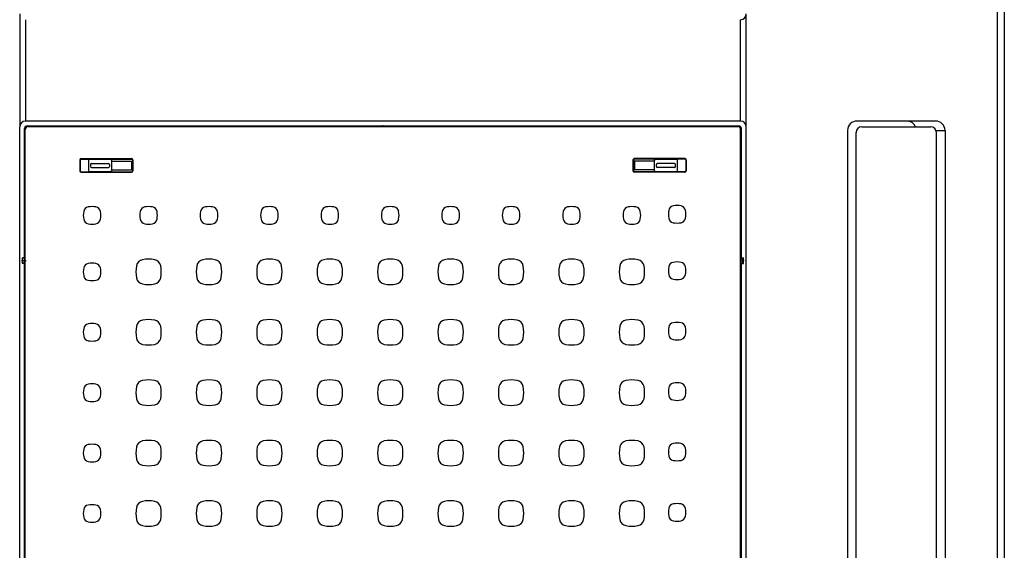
# Model space of a CAD drawing. Header units: millimetres. Extents: x -84458 to 77911, y -55868 to -29230.
# Tile 48 of 103: x 67472 to 67523, y -31044 to -31016. Entities that reach past the tile are written whole.
import ezdxf

# ---------------------------------------------------------------- set-up
doc = ezdxf.new("R2010")
doc.units = ezdxf.units.MM
doc.layers.add('obwód gniazd', color=1, linetype='Continuous', lineweight=25)

msp = doc.modelspace()

# ---------------------------------------------------------------- linework, layer by layer
at = {"layer": 'obwód gniazd'}
for p, q in [((67522.821, -31010.24), (67522.821, -31071.221)), ((67523.191, -31010.231), (67523.191, -31071.231)), ((67471.691, -31016.131), (67471.691, -31022.031)), ((67509.691, -31022.031), (67509.691, -31016.131)), ((67471.991, -31016.431), (67471.991, -31021.731)), ((67509.391, -31021.731), (67509.391, -31016.431)), ((67471.691, -31059.431), (67471.691, -31022.031)), ((67509.391, -31021.731), (67471.991, -31021.731)), ((67474.508, -31021.731), (67471.991, -31021.731)), ((67472.091, -31021.981), (67509.291, -31021.981)), ((67472.133, -31022.023), (67509.249, -31022.023)), ((67509.691, -31059.431), (67509.691, -31022.031)), ((67519.591, -31021.731), (67515.491, -31021.731)), ((67515.741, -31022.031), (67519.341, -31022.031)), ((67471.941, -31028.881), (67471.941, -31022.131)), ((67471.983, -31059.289), (67471.983, -31022.173)), ((67509.399, -31059.289), (67509.399, -31022.173)), ((67509.441, -31028.881), (67509.441, -31022.131)), ((67514.991, -31022.231), (67514.991, -31059.231)), ((67515.441, -31059.131), (67515.441, -31022.331)), ((67519.641, -31022.231), (67520.091, -31022.231)), ((67519.641, -31059.131), (67519.641, -31022.331)), ((67520.091, -31022.231), (67520.091, -31059.231)), ((67474.829, -31023.771), (67474.829, -31024.341)), ((67474.851, -31023.771), (67474.851, -31024.341)), ((67474.901, -31023.699), (67477.541, -31023.699)), ((67474.901, -31023.721), (67477.541, -31023.721)), ((67475.291, -31023.721), (67475.291, -31024.391)), ((67475.341, -31023.726), (67476.441, -31023.726)), ((67475.391, -31024.006), (67475.391, -31024.106)), ((67475.441, -31023.956), (67476.341, -31023.956)), ((67476.391, -31024.006), (67476.391, -31024.106)), ((67476.491, -31023.721), (67476.491, -31024.391)), ((67476.491, -31023.831), (67477.541, -31023.831)), ((67477.541, -31023.831), (67477.541, -31024.281)), ((67477.591, -31023.771), (67477.591, -31024.341)), ((67477.613, -31023.771), (67477.613, -31024.341)), ((67503.769, -31023.771), (67503.769, -31024.341)), ((67503.791, -31023.771), (67503.791, -31024.341)), ((67506.481, -31023.699), (67503.841, -31023.699)), ((67506.481, -31023.721), (67503.841, -31023.721)), ((67503.841, -31023.831), (67503.841, -31024.281)), ((67504.891, -31023.831), (67503.841, -31023.831)), ((67504.891, -31024.391), (67504.891, -31023.721)), ((67506.041, -31023.746), (67504.941, -31023.746)), ((67504.991, -31024.106), (67504.991, -31024.006)), ((67505.941, -31023.956), (67505.041, -31023.956)), ((67505.991, -31024.106), (67505.991, -31024.006)), ((67506.091, -31024.391), (67506.091, -31023.721)), ((67506.531, -31023.771), (67506.531, -31024.341)), ((67506.553, -31023.771), (67506.553, -31024.341)), ((67474.901, -31024.391), (67477.541, -31024.391)), ((67474.901, -31024.413), (67477.541, -31024.413)), ((67475.341, -31024.366), (67476.441, -31024.366)), ((67475.441, -31024.156), (67476.341, -31024.156)), ((67476.491, -31024.281), (67477.541, -31024.281)), ((67504.891, -31024.281), (67503.841, -31024.281)), ((67506.481, -31024.391), (67503.841, -31024.391)), ((67506.481, -31024.413), (67503.841, -31024.413)), ((67506.041, -31024.386), (67504.941, -31024.386)), ((67505.941, -31024.156), (67505.041, -31024.156)), ((67471.789, -31029.031), (67472.025, -31029.031)), ((67471.941, -31028.881), (67471.841, -31028.881)), ((67471.841, -31029.181), (67471.841, -31028.881)), ((67471.841, -31028.881), (67471.859, -31028.899)), ((67471.859, -31029.163), (67471.841, -31029.181)), ((67471.941, -31029.181), (67471.841, -31029.181)), ((67471.959, -31028.899), (67471.859, -31028.899)), ((67471.859, -31029.163), (67471.859, -31028.899)), ((67471.959, -31029.163), (67471.859, -31029.163)), ((67471.959, -31028.899), (67471.941, -31028.881)), ((67471.941, -31029.181), (67471.959, -31029.163)), ((67471.941, -31052.281), (67471.941, -31029.181)), ((67471.959, -31029.163), (67471.959, -31028.899)), ((67509.593, -31029.031), (67509.357, -31029.031)), ((67509.423, -31028.899), (67509.441, -31028.881)), ((67509.423, -31029.163), (67509.423, -31028.899)), ((67509.423, -31028.899), (67509.523, -31028.899)), ((67509.441, -31029.181), (67509.423, -31029.163)), ((67509.423, -31029.163), (67509.523, -31029.163)), ((67509.441, -31028.881), (67509.541, -31028.881)), ((67509.441, -31052.281), (67509.441, -31029.181)), ((67509.441, -31029.181), (67509.541, -31029.181)), ((67509.541, -31028.881), (67509.523, -31028.899)), ((67509.523, -31029.163), (67509.523, -31028.899)), ((67509.523, -31029.163), (67509.541, -31029.181)), ((67509.541, -31029.181), (67509.541, -31028.881))]:
    msp.add_line(p, q, dxfattribs=at)
for centre, radius, start, end in [((67509.391, -31016.131), 0.3, 270, 0), ((67471.991, -31022.031), 0.3, 90, 180), ((67472.091, -31022.131), 0.15, 90, 180), ((67472.133, -31022.173), 0.15, 90, 180), ((67509.249, -31022.173), 0.15, 0, 90), ((67509.291, -31022.131), 0.15, 0, 90), ((67509.391, -31022.031), 0.3, 0, 90), ((67515.491, -31022.231), 0.5, 90, 180), ((67515.741, -31022.331), 0.3, 90, 180), ((67518.091, -31022.231), 0.5, 23.5782, 90), ((67519.341, -31022.331), 0.3, 0, 90), ((67519.591, -31022.231), 0.5, 0, 90), ((67474.901, -31023.771), 0.072, 90, 180), ((67474.901, -31023.771), 0.05, 90, 180), ((67475.341, -31023.776), 0.05, 90, 180), ((67475.441, -31024.006), 0.05, 90, 180), ((67475.441, -31024.106), 0.05, 180, 270), ((67476.341, -31024.006), 0.05, 0, 90), ((67476.341, -31024.106), 0.05, 270, 0), ((67476.441, -31023.776), 0.05, 0, 90), ((67477.541, -31023.771), 0.072, 0, 90), ((67477.541, -31023.771), 0.05, 0, 90), ((67503.841, -31023.771), 0.072, 90, 180), ((67503.841, -31023.771), 0.05, 90, 180), ((67504.941, -31023.796), 0.05, 90, 180), ((67505.041, -31024.006), 0.05, 90, 180), ((67505.041, -31024.106), 0.05, 180, 270), ((67505.941, -31024.006), 0.05, 0, 90), ((67505.941, -31024.106), 0.05, 270, 0), ((67506.041, -31023.796), 0.05, 0, 90), ((67506.481, -31023.771), 0.072, 0, 90), ((67506.481, -31023.771), 0.05, 0, 90), ((67474.901, -31024.341), 0.072, 180, 270), ((67474.901, -31024.341), 0.05, 180, 270), ((67475.341, -31024.316), 0.05, 180, 270), ((67476.441, -31024.316), 0.05, 270, 0), ((67477.541, -31024.341), 0.072, 270, 0), ((67477.541, -31024.341), 0.05, 270, 0), ((67503.841, -31024.341), 0.072, 180, 270), ((67503.841, -31024.341), 0.05, 180, 270), ((67504.941, -31024.336), 0.05, 180, 270), ((67506.041, -31024.336), 0.05, 270, 0), ((67506.481, -31024.341), 0.05, 270, 0), ((67506.481, -31024.341), 0.072, 270, 0), ((67505.933, -31026.464), 0.3, 101.2026, 168.7974), ((67506.078, -31027.2), 1.05, 78.7974, 101.2026), ((67506.224, -31026.464), 0.3, 11.2026, 78.7974), ((67476.068, -31026.668), 1.05, 168.7974, 191.2026), ((67475.333, -31026.522), 0.3, 101.2026, 168.7974), ((67475.478, -31027.258), 1.05, 78.7974, 101.2026), ((67475.624, -31026.522), 0.3, 11.2026, 78.7974), ((67474.888, -31026.668), 1.05, 348.7974, 11.2026), ((67479.023, -31026.668), 1.05, 168.7974, 191.2026), ((67478.288, -31026.522), 0.3, 101.2026, 168.7974), ((67478.433, -31027.258), 1.05, 78.7974, 101.2026), ((67478.579, -31026.522), 0.3, 11.2026, 78.7974), ((67477.843, -31026.668), 1.05, 348.7974, 11.2026), ((67482.183, -31026.668), 1.05, 168.7974, 191.2026), ((67481.448, -31026.522), 0.3, 101.2026, 168.7974), ((67481.593, -31027.258), 1.05, 78.7974, 101.2026), ((67481.739, -31026.522), 0.3, 11.2026, 78.7974), ((67481.003, -31026.668), 1.05, 348.7974, 11.2026), ((67485.343, -31026.668), 1.05, 168.7974, 191.2026), ((67484.608, -31026.522), 0.3, 101.2026, 168.7974), ((67484.753, -31027.258), 1.05, 78.7974, 101.2026), ((67484.899, -31026.522), 0.3, 11.2026, 78.7974), ((67484.163, -31026.668), 1.05, 348.7974, 11.2026), ((67488.503, -31026.668), 1.05, 168.7974, 191.2026), ((67487.768, -31026.522), 0.3, 101.2026, 168.7974), ((67487.913, -31027.258), 1.05, 78.7974, 101.2026), ((67488.059, -31026.522), 0.3, 11.2026, 78.7974), ((67487.323, -31026.668), 1.05, 348.7974, 11.2026), ((67491.663, -31026.668), 1.05, 168.7974, 191.2026), ((67490.928, -31026.522), 0.3, 101.2026, 168.7974), ((67491.073, -31027.258), 1.05, 78.7974, 101.2026), ((67491.219, -31026.522), 0.3, 11.2026, 78.7974), ((67490.483, -31026.668), 1.05, 348.7974, 11.2026), ((67494.823, -31026.668), 1.05, 168.7974, 191.2026), ((67494.088, -31026.522), 0.3, 101.2026, 168.7974), ((67494.233, -31027.258), 1.05, 78.7974, 101.2026), ((67494.379, -31026.522), 0.3, 11.2026, 78.7974), ((67493.643, -31026.668), 1.05, 348.7974, 11.2026), ((67497.983, -31026.668), 1.05, 168.7974, 191.2026), ((67497.248, -31026.522), 0.3, 101.2026, 168.7974), ((67497.393, -31027.258), 1.05, 78.7974, 101.2026), ((67497.539, -31026.522), 0.3, 11.2026, 78.7974), ((67496.803, -31026.668), 1.05, 348.7974, 11.2026), ((67501.143, -31026.668), 1.05, 168.7974, 191.2026), ((67500.408, -31026.522), 0.3, 101.2026, 168.7974), ((67500.553, -31027.258), 1.05, 78.7974, 101.2026), ((67500.699, -31026.522), 0.3, 11.2026, 78.7974), ((67499.963, -31026.668), 1.05, 348.7974, 11.2026), ((67504.303, -31026.668), 1.05, 168.7974, 191.2026), ((67503.568, -31026.522), 0.3, 101.2026, 168.7974), ((67503.713, -31027.258), 1.05, 78.7974, 101.2026), ((67503.859, -31026.522), 0.3, 11.2026, 78.7974), ((67503.123, -31026.668), 1.05, 348.7974, 11.2026), ((67506.668, -31026.61), 1.05, 168.7974, 191.2026), ((67505.488, -31026.61), 1.05, 348.7974, 11.2026), ((67475.333, -31026.814), 0.3, 191.2026, 258.7974), ((67475.478, -31026.078), 1.05, 258.7974, 281.2026), ((67475.624, -31026.814), 0.3, 281.2026, 348.7974), ((67478.288, -31026.814), 0.3, 191.2026, 258.7974), ((67478.433, -31026.078), 1.05, 258.7974, 281.2026), ((67478.579, -31026.814), 0.3, 281.2026, 348.7974), ((67481.448, -31026.814), 0.3, 191.2026, 258.7974), ((67481.593, -31026.078), 1.05, 258.7974, 281.2026), ((67481.739, -31026.814), 0.3, 281.2026, 348.7974), ((67484.608, -31026.814), 0.3, 191.2026, 258.7974), ((67484.753, -31026.078), 1.05, 258.7974, 281.2026), ((67484.899, -31026.814), 0.3, 281.2026, 348.7974), ((67487.768, -31026.814), 0.3, 191.2026, 258.7974), ((67487.913, -31026.078), 1.05, 258.7974, 281.2026), ((67488.059, -31026.814), 0.3, 281.2026, 348.7974), ((67490.928, -31026.814), 0.3, 191.2026, 258.7974), ((67491.073, -31026.078), 1.05, 258.7974, 281.2026), ((67491.219, -31026.814), 0.3, 281.2026, 348.7974), ((67494.088, -31026.814), 0.3, 191.2026, 258.7974), ((67494.233, -31026.078), 1.05, 258.7974, 281.2026), ((67494.379, -31026.814), 0.3, 281.2026, 348.7974), ((67497.248, -31026.814), 0.3, 191.2026, 258.7974), ((67497.393, -31026.078), 1.05, 258.7974, 281.2026), ((67497.539, -31026.814), 0.3, 281.2026, 348.7974), ((67500.408, -31026.814), 0.3, 191.2026, 258.7974), ((67500.553, -31026.078), 1.05, 258.7974, 281.2026), ((67500.699, -31026.814), 0.3, 281.2026, 348.7974), ((67503.568, -31026.814), 0.3, 191.2026, 258.7974), ((67503.713, -31026.078), 1.05, 258.7974, 281.2026), ((67503.859, -31026.814), 0.3, 281.2026, 348.7974), ((67505.933, -31026.756), 0.3, 191.2026, 258.7974), ((67506.078, -31026.02), 1.05, 258.7974, 281.2026), ((67506.224, -31026.756), 0.3, 281.2026, 348.7974), ((67475.333, -31029.477), 0.3, 101.2026, 168.7974), ((67475.478, -31030.213), 1.05, 78.7974, 101.2026), ((67475.624, -31029.477), 0.3, 11.2026, 78.7974), ((67478.192, -31029.382), 0.4, 101.1698, 168.8302), ((67478.433, -31030.604), 1.646, 78.8302, 101.1698), ((67478.675, -31029.382), 0.4, 11.1698, 78.8302), ((67481.352, -31029.382), 0.4, 101.1698, 168.8302), ((67481.593, -31030.604), 1.646, 78.8302, 101.1698), ((67481.835, -31029.382), 0.4, 11.1698, 78.8302), ((67484.512, -31029.382), 0.4, 101.1698, 168.8302), ((67484.753, -31030.604), 1.646, 78.8302, 101.1698), ((67484.995, -31029.382), 0.4, 11.1698, 78.8302), ((67487.672, -31029.382), 0.4, 101.1698, 168.8302), ((67487.913, -31030.604), 1.646, 78.8302, 101.1698), ((67488.155, -31029.382), 0.4, 11.1698, 78.8302), ((67490.832, -31029.382), 0.4, 101.1698, 168.8302), ((67491.073, -31030.604), 1.646, 78.8302, 101.1698), ((67491.315, -31029.382), 0.4, 11.1698, 78.8302), ((67493.992, -31029.382), 0.4, 101.1698, 168.8302), ((67494.233, -31030.604), 1.646, 78.8302, 101.1698), ((67494.475, -31029.382), 0.4, 11.1698, 78.8302), ((67497.152, -31029.382), 0.4, 101.1698, 168.8302), ((67497.393, -31030.604), 1.646, 78.8302, 101.1698), ((67497.635, -31029.382), 0.4, 11.1698, 78.8302), ((67500.312, -31029.382), 0.4, 101.1698, 168.8302), ((67500.553, -31030.604), 1.646, 78.8302, 101.1698), ((67500.795, -31029.382), 0.4, 11.1698, 78.8302), ((67503.472, -31029.382), 0.4, 101.1698, 168.8302), ((67503.713, -31030.604), 1.646, 78.8302, 101.1698), ((67503.955, -31029.382), 0.4, 11.1698, 78.8302), ((67505.933, -31029.419), 0.3, 101.2026, 168.7974), ((67506.078, -31030.155), 1.05, 78.7974, 101.2026), ((67506.224, -31029.419), 0.3, 11.2026, 78.7974), ((67476.068, -31029.623), 1.05, 168.7974, 191.2026), ((67474.888, -31029.623), 1.05, 348.7974, 11.2026), ((67479.415, -31029.623), 1.646, 168.8302, 191.1698), ((67477.452, -31029.623), 1.646, 348.8302, 11.1698), ((67482.575, -31029.623), 1.646, 168.8302, 191.1698), ((67480.612, -31029.623), 1.646, 348.8302, 11.1698), ((67485.735, -31029.623), 1.646, 168.8302, 191.1698), ((67483.772, -31029.623), 1.646, 348.8302, 11.1698), ((67488.895, -31029.623), 1.646, 168.8302, 191.1698), ((67486.932, -31029.623), 1.646, 348.8302, 11.1698), ((67492.055, -31029.623), 1.646, 168.8302, 191.1698), ((67490.092, -31029.623), 1.646, 348.8302, 11.1698), ((67495.215, -31029.623), 1.646, 168.8302, 191.1698), ((67493.252, -31029.623), 1.646, 348.8302, 11.1698), ((67498.375, -31029.623), 1.646, 168.8302, 191.1698), ((67496.412, -31029.623), 1.646, 348.8302, 11.1698), ((67501.535, -31029.623), 1.646, 168.8302, 191.1698), ((67499.572, -31029.623), 1.646, 348.8302, 11.1698), ((67504.695, -31029.623), 1.646, 168.8302, 191.1698), ((67502.732, -31029.623), 1.646, 348.8302, 11.1698), ((67506.668, -31029.565), 1.05, 168.7974, 191.2026), ((67505.933, -31029.711), 0.3, 191.2026, 258.7974), ((67506.224, -31029.711), 0.3, 281.2026, 348.7974), ((67505.488, -31029.565), 1.05, 348.7974, 11.2026), ((67475.333, -31029.769), 0.3, 191.2026, 258.7974), ((67475.478, -31029.033), 1.05, 258.7974, 281.2026), ((67475.624, -31029.769), 0.3, 281.2026, 348.7974), ((67478.192, -31029.864), 0.4, 191.1698, 258.8302), ((67478.433, -31028.642), 1.646, 258.8302, 281.1698), ((67478.675, -31029.864), 0.4, 281.1698, 348.8302), ((67481.352, -31029.864), 0.4, 191.1698, 258.8302), ((67481.593, -31028.642), 1.646, 258.8302, 281.1698), ((67481.835, -31029.864), 0.4, 281.1698, 348.8302), ((67484.512, -31029.864), 0.4, 191.1698, 258.8302), ((67484.753, -31028.642), 1.646, 258.8302, 281.1698), ((67484.995, -31029.864), 0.4, 281.1698, 348.8302), ((67487.672, -31029.864), 0.4, 191.1698, 258.8302), ((67487.913, -31028.642), 1.646, 258.8302, 281.1698), ((67488.155, -31029.864), 0.4, 281.1698, 348.8302), ((67490.832, -31029.864), 0.4, 191.1698, 258.8302), ((67491.073, -31028.642), 1.646, 258.8302, 281.1698), ((67491.315, -31029.864), 0.4, 281.1698, 348.8302), ((67493.992, -31029.864), 0.4, 191.1698, 258.8302), ((67494.233, -31028.642), 1.646, 258.8302, 281.1698), ((67494.475, -31029.864), 0.4, 281.1698, 348.8302), ((67497.152, -31029.864), 0.4, 191.1698, 258.8302), ((67497.393, -31028.642), 1.646, 258.8302, 281.1698), ((67497.635, -31029.864), 0.4, 281.1698, 348.8302), ((67500.312, -31029.864), 0.4, 191.1698, 258.8302), ((67500.553, -31028.642), 1.646, 258.8302, 281.1698), ((67500.795, -31029.864), 0.4, 281.1698, 348.8302), ((67503.472, -31029.864), 0.4, 191.1698, 258.8302), ((67503.713, -31028.642), 1.646, 258.8302, 281.1698), ((67503.955, -31029.864), 0.4, 281.1698, 348.8302), ((67506.078, -31028.975), 1.05, 258.7974, 281.2026), ((67475.333, -31032.637), 0.3, 101.2026, 168.7974), ((67475.478, -31033.373), 1.05, 78.7974, 101.2026), ((67475.624, -31032.637), 0.3, 11.2026, 78.7974), ((67478.192, -31032.542), 0.4, 101.1698, 168.8302), ((67478.433, -31033.764), 1.646, 78.8302, 101.1698), ((67478.675, -31032.542), 0.4, 11.1698, 78.8302), ((67481.352, -31032.542), 0.4, 101.1698, 168.8302), ((67481.593, -31033.764), 1.646, 78.8302, 101.1698), ((67481.835, -31032.542), 0.4, 11.1698, 78.8302), ((67484.512, -31032.542), 0.4, 101.1698, 168.8302), ((67484.753, -31033.764), 1.646, 78.8302, 101.1698), ((67484.995, -31032.542), 0.4, 11.1698, 78.8302), ((67487.672, -31032.542), 0.4, 101.1698, 168.8302), ((67487.913, -31033.764), 1.646, 78.8302, 101.1698), ((67488.155, -31032.542), 0.4, 11.1698, 78.8302), ((67490.832, -31032.542), 0.4, 101.1698, 168.8302), ((67491.073, -31033.764), 1.646, 78.8302, 101.1698), ((67491.315, -31032.542), 0.4, 11.1698, 78.8302), ((67493.992, -31032.542), 0.4, 101.1698, 168.8302), ((67494.233, -31033.764), 1.646, 78.8302, 101.1698), ((67494.475, -31032.542), 0.4, 11.1698, 78.8302), ((67497.152, -31032.542), 0.4, 101.1698, 168.8302), ((67497.393, -31033.764), 1.646, 78.8302, 101.1698), ((67497.635, -31032.542), 0.4, 11.1698, 78.8302), ((67500.312, -31032.542), 0.4, 101.1698, 168.8302), ((67500.553, -31033.764), 1.646, 78.8302, 101.1698), ((67500.795, -31032.542), 0.4, 11.1698, 78.8302), ((67503.472, -31032.542), 0.4, 101.1698, 168.8302), ((67503.713, -31033.764), 1.646, 78.8302, 101.1698), ((67503.955, -31032.542), 0.4, 11.1698, 78.8302), ((67505.933, -31032.579), 0.3, 101.2026, 168.7974), ((67506.078, -31033.315), 1.05, 78.7974, 101.2026), ((67506.224, -31032.579), 0.3, 11.2026, 78.7974), ((67476.068, -31032.783), 1.05, 168.7974, 191.2026), ((67474.888, -31032.783), 1.05, 348.7974, 11.2026), ((67479.415, -31032.783), 1.646, 168.8302, 191.1698), ((67477.452, -31032.783), 1.646, 348.8302, 11.1698), ((67482.575, -31032.783), 1.646, 168.8302, 191.1698), ((67480.612, -31032.783), 1.646, 348.8302, 11.1698), ((67485.735, -31032.783), 1.646, 168.8302, 191.1698), ((67483.772, -31032.783), 1.646, 348.8302, 11.1698), ((67488.895, -31032.783), 1.646, 168.8302, 191.1698), ((67486.932, -31032.783), 1.646, 348.8302, 11.1698), ((67492.055, -31032.783), 1.646, 168.8302, 191.1698), ((67490.092, -31032.783), 1.646, 348.8302, 11.1698), ((67495.215, -31032.783), 1.646, 168.8302, 191.1698), ((67493.252, -31032.783), 1.646, 348.8302, 11.1698), ((67498.375, -31032.783), 1.646, 168.8302, 191.1698), ((67496.412, -31032.783), 1.646, 348.8302, 11.1698), ((67501.535, -31032.783), 1.646, 168.8302, 191.1698), ((67499.572, -31032.783), 1.646, 348.8302, 11.1698), ((67504.695, -31032.783), 1.646, 168.8302, 191.1698), ((67502.732, -31032.783), 1.646, 348.8302, 11.1698), ((67506.668, -31032.725), 1.05, 168.7974, 191.2026), ((67505.488, -31032.725), 1.05, 348.7974, 11.2026), ((67475.333, -31032.929), 0.3, 191.2026, 258.7974), ((67475.478, -31032.193), 1.05, 258.7974, 281.2026), ((67475.624, -31032.929), 0.3, 281.2026, 348.7974), ((67478.192, -31033.024), 0.4, 191.1698, 258.8302), ((67478.675, -31033.024), 0.4, 281.1698, 348.8302), ((67481.352, -31033.024), 0.4, 191.1698, 258.8302), ((67481.835, -31033.024), 0.4, 281.1698, 348.8302), ((67484.512, -31033.024), 0.4, 191.1698, 258.8302), ((67484.995, -31033.024), 0.4, 281.1698, 348.8302), ((67487.672, -31033.024), 0.4, 191.1698, 258.8302), ((67488.155, -31033.024), 0.4, 281.1698, 348.8302), ((67490.832, -31033.024), 0.4, 191.1698, 258.8302), ((67491.315, -31033.024), 0.4, 281.1698, 348.8302), ((67493.992, -31033.024), 0.4, 191.1698, 258.8302), ((67494.475, -31033.024), 0.4, 281.1698, 348.8302), ((67497.152, -31033.024), 0.4, 191.1698, 258.8302), ((67497.635, -31033.024), 0.4, 281.1698, 348.8302), ((67500.312, -31033.024), 0.4, 191.1698, 258.8302), ((67500.795, -31033.024), 0.4, 281.1698, 348.8302), ((67503.472, -31033.024), 0.4, 191.1698, 258.8302), ((67503.955, -31033.024), 0.4, 281.1698, 348.8302), ((67505.933, -31032.871), 0.3, 191.2026, 258.7974), ((67506.078, -31032.135), 1.05, 258.7974, 281.2026), ((67506.224, -31032.871), 0.3, 281.2026, 348.7974), ((67478.433, -31031.802), 1.646, 258.8302, 281.1698), ((67481.593, -31031.802), 1.646, 258.8302, 281.1698), ((67484.753, -31031.802), 1.646, 258.8302, 281.1698), ((67487.913, -31031.802), 1.646, 258.8302, 281.1698), ((67491.073, -31031.802), 1.646, 258.8302, 281.1698), ((67494.233, -31031.802), 1.646, 258.8302, 281.1698), ((67497.393, -31031.802), 1.646, 258.8302, 281.1698), ((67500.553, -31031.802), 1.646, 258.8302, 281.1698), ((67503.713, -31031.802), 1.646, 258.8302, 281.1698), ((67478.192, -31035.702), 0.4, 101.1698, 168.8302), ((67478.433, -31036.924), 1.646, 78.8302, 101.1698), ((67478.675, -31035.702), 0.4, 11.1698, 78.8302), ((67481.352, -31035.702), 0.4, 101.1698, 168.8302), ((67481.593, -31036.924), 1.646, 78.8302, 101.1698), ((67481.835, -31035.702), 0.4, 11.1698, 78.8302), ((67484.512, -31035.702), 0.4, 101.1698, 168.8302), ((67484.753, -31036.924), 1.646, 78.8302, 101.1698), ((67484.995, -31035.702), 0.4, 11.1698, 78.8302), ((67487.672, -31035.702), 0.4, 101.1698, 168.8302), ((67487.913, -31036.924), 1.646, 78.8302, 101.1698), ((67488.155, -31035.702), 0.4, 11.1698, 78.8302), ((67490.832, -31035.702), 0.4, 101.1698, 168.8302), ((67491.073, -31036.924), 1.646, 78.8302, 101.1698), ((67491.315, -31035.702), 0.4, 11.1698, 78.8302), ((67493.992, -31035.702), 0.4, 101.1698, 168.8302), ((67494.233, -31036.924), 1.646, 78.8302, 101.1698), ((67494.475, -31035.702), 0.4, 11.1698, 78.8302), ((67497.152, -31035.702), 0.4, 101.1698, 168.8302), ((67497.393, -31036.924), 1.646, 78.8302, 101.1698), ((67497.635, -31035.702), 0.4, 11.1698, 78.8302), ((67500.312, -31035.702), 0.4, 101.1698, 168.8302), ((67500.553, -31036.924), 1.646, 78.8302, 101.1698), ((67500.795, -31035.702), 0.4, 11.1698, 78.8302), ((67503.472, -31035.702), 0.4, 101.1698, 168.8302), ((67503.713, -31036.924), 1.646, 78.8302, 101.1698), ((67503.955, -31035.702), 0.4, 11.1698, 78.8302), ((67505.933, -31035.739), 0.3, 101.2026, 168.7974), ((67506.078, -31036.475), 1.05, 78.7974, 101.2026), ((67506.224, -31035.739), 0.3, 11.2026, 78.7974), ((67476.068, -31035.943), 1.05, 168.7974, 191.2026), ((67475.333, -31035.797), 0.3, 101.2026, 168.7974), ((67475.478, -31036.533), 1.05, 78.7974, 101.2026), ((67475.624, -31035.797), 0.3, 11.2026, 78.7974), ((67474.888, -31035.943), 1.05, 348.7974, 11.2026), ((67479.415, -31035.943), 1.646, 168.8302, 191.1698), ((67477.452, -31035.943), 1.646, 348.8302, 11.1698), ((67482.575, -31035.943), 1.646, 168.8302, 191.1698), ((67480.612, -31035.943), 1.646, 348.8302, 11.1698), ((67485.735, -31035.943), 1.646, 168.8302, 191.1698), ((67483.772, -31035.943), 1.646, 348.8302, 11.1698), ((67488.895, -31035.943), 1.646, 168.8302, 191.1698), ((67486.932, -31035.943), 1.646, 348.8302, 11.1698), ((67492.055, -31035.943), 1.646, 168.8302, 191.1698), ((67490.092, -31035.943), 1.646, 348.8302, 11.1698), ((67495.215, -31035.943), 1.646, 168.8302, 191.1698), ((67493.252, -31035.943), 1.646, 348.8302, 11.1698), ((67498.375, -31035.943), 1.646, 168.8302, 191.1698), ((67496.412, -31035.943), 1.646, 348.8302, 11.1698), ((67501.535, -31035.943), 1.646, 168.8302, 191.1698), ((67499.572, -31035.943), 1.646, 348.8302, 11.1698), ((67504.695, -31035.943), 1.646, 168.8302, 191.1698), ((67502.732, -31035.943), 1.646, 348.8302, 11.1698), ((67506.668, -31035.885), 1.05, 168.7974, 191.2026), ((67505.488, -31035.885), 1.05, 348.7974, 11.2026), ((67475.333, -31036.089), 0.3, 191.2026, 258.7974), ((67475.478, -31035.353), 1.05, 258.7974, 281.2026), ((67475.624, -31036.089), 0.3, 281.2026, 348.7974), ((67478.192, -31036.184), 0.4, 191.1698, 258.8302), ((67478.675, -31036.184), 0.4, 281.1698, 348.8302), ((67481.352, -31036.184), 0.4, 191.1698, 258.8302), ((67481.835, -31036.184), 0.4, 281.1698, 348.8302), ((67484.512, -31036.184), 0.4, 191.1698, 258.8302), ((67484.995, -31036.184), 0.4, 281.1698, 348.8302), ((67487.672, -31036.184), 0.4, 191.1698, 258.8302), ((67488.155, -31036.184), 0.4, 281.1698, 348.8302), ((67490.832, -31036.184), 0.4, 191.1698, 258.8302), ((67491.315, -31036.184), 0.4, 281.1698, 348.8302), ((67493.992, -31036.184), 0.4, 191.1698, 258.8302), ((67494.475, -31036.184), 0.4, 281.1698, 348.8302), ((67497.152, -31036.184), 0.4, 191.1698, 258.8302), ((67497.635, -31036.184), 0.4, 281.1698, 348.8302), ((67500.312, -31036.184), 0.4, 191.1698, 258.8302), ((67500.795, -31036.184), 0.4, 281.1698, 348.8302), ((67503.472, -31036.184), 0.4, 191.1698, 258.8302), ((67503.955, -31036.184), 0.4, 281.1698, 348.8302), ((67505.933, -31036.031), 0.3, 191.2026, 258.7974), ((67506.078, -31035.295), 1.05, 258.7974, 281.2026), ((67506.224, -31036.031), 0.3, 281.2026, 348.7974), ((67478.433, -31034.962), 1.646, 258.8302, 281.1698), ((67481.593, -31034.962), 1.646, 258.8302, 281.1698), ((67484.753, -31034.962), 1.646, 258.8302, 281.1698), ((67487.913, -31034.962), 1.646, 258.8302, 281.1698), ((67491.073, -31034.962), 1.646, 258.8302, 281.1698), ((67494.233, -31034.962), 1.646, 258.8302, 281.1698), ((67497.393, -31034.962), 1.646, 258.8302, 281.1698), ((67500.553, -31034.962), 1.646, 258.8302, 281.1698), ((67503.713, -31034.962), 1.646, 258.8302, 281.1698), ((67478.192, -31038.862), 0.4, 101.1698, 168.8302), ((67478.433, -31040.084), 1.646, 78.8302, 101.1698), ((67478.675, -31038.862), 0.4, 11.1698, 78.8302), ((67481.352, -31038.862), 0.4, 101.1698, 168.8302), ((67481.593, -31040.084), 1.646, 78.8302, 101.1698), ((67481.835, -31038.862), 0.4, 11.1698, 78.8302), ((67484.512, -31038.862), 0.4, 101.1698, 168.8302), ((67484.753, -31040.084), 1.646, 78.8302, 101.1698), ((67484.995, -31038.862), 0.4, 11.1698, 78.8302), ((67487.672, -31038.862), 0.4, 101.1698, 168.8302), ((67487.913, -31040.084), 1.646, 78.8302, 101.1698), ((67488.155, -31038.862), 0.4, 11.1698, 78.8302), ((67490.832, -31038.862), 0.4, 101.1698, 168.8302), ((67491.073, -31040.084), 1.646, 78.8302, 101.1698), ((67491.315, -31038.862), 0.4, 11.1698, 78.8302), ((67493.992, -31038.862), 0.4, 101.1698, 168.8302), ((67494.233, -31040.084), 1.646, 78.8302, 101.1698), ((67494.475, -31038.862), 0.4, 11.1698, 78.8302), ((67497.152, -31038.862), 0.4, 101.1698, 168.8302), ((67497.393, -31040.084), 1.646, 78.8302, 101.1698), ((67497.635, -31038.862), 0.4, 11.1698, 78.8302), ((67500.312, -31038.862), 0.4, 101.1698, 168.8302), ((67500.553, -31040.084), 1.646, 78.8302, 101.1698), ((67500.795, -31038.862), 0.4, 11.1698, 78.8302), ((67503.472, -31038.862), 0.4, 101.1698, 168.8302), ((67503.713, -31040.084), 1.646, 78.8302, 101.1698), ((67503.955, -31038.862), 0.4, 11.1698, 78.8302), ((67476.068, -31039.103), 1.05, 168.7974, 191.2026), ((67475.333, -31038.957), 0.3, 101.2026, 168.7974), ((67475.478, -31039.693), 1.05, 78.7974, 101.2026), ((67475.624, -31038.957), 0.3, 11.2026, 78.7974), ((67474.888, -31039.103), 1.05, 348.7974, 11.2026), ((67479.415, -31039.103), 1.646, 168.8302, 191.1698), ((67477.452, -31039.103), 1.646, 348.8302, 11.1698), ((67482.575, -31039.103), 1.646, 168.8302, 191.1698), ((67480.612, -31039.103), 1.646, 348.8302, 11.1698), ((67485.735, -31039.103), 1.646, 168.8302, 191.1698), ((67483.772, -31039.103), 1.646, 348.8302, 11.1698), ((67488.895, -31039.103), 1.646, 168.8302, 191.1698), ((67486.932, -31039.103), 1.646, 348.8302, 11.1698), ((67492.055, -31039.103), 1.646, 168.8302, 191.1698), ((67490.092, -31039.103), 1.646, 348.8302, 11.1698), ((67495.215, -31039.103), 1.646, 168.8302, 191.1698), ((67493.252, -31039.103), 1.646, 348.8302, 11.1698), ((67498.375, -31039.103), 1.646, 168.8302, 191.1698), ((67496.412, -31039.103), 1.646, 348.8302, 11.1698), ((67501.535, -31039.103), 1.646, 168.8302, 191.1698), ((67499.572, -31039.103), 1.646, 348.8302, 11.1698), ((67504.695, -31039.103), 1.646, 168.8302, 191.1698), ((67502.732, -31039.103), 1.646, 348.8302, 11.1698), ((67506.668, -31039.045), 1.05, 168.7974, 191.2026), ((67505.933, -31038.899), 0.3, 101.2026, 168.7974), ((67506.078, -31039.635), 1.05, 78.7974, 101.2026), ((67506.224, -31038.899), 0.3, 11.2026, 78.7974), ((67505.488, -31039.045), 1.05, 348.7974, 11.2026), ((67475.333, -31039.249), 0.3, 191.2026, 258.7974), ((67475.478, -31038.513), 1.05, 258.7974, 281.2026), ((67475.624, -31039.249), 0.3, 281.2026, 348.7974), ((67478.192, -31039.344), 0.4, 191.1698, 258.8302), ((67478.675, -31039.344), 0.4, 281.1698, 348.8302), ((67481.352, -31039.344), 0.4, 191.1698, 258.8302), ((67481.835, -31039.344), 0.4, 281.1698, 348.8302), ((67484.512, -31039.344), 0.4, 191.1698, 258.8302), ((67484.995, -31039.344), 0.4, 281.1698, 348.8302), ((67487.672, -31039.344), 0.4, 191.1698, 258.8302), ((67488.155, -31039.344), 0.4, 281.1698, 348.8302), ((67490.832, -31039.344), 0.4, 191.1698, 258.8302), ((67491.315, -31039.344), 0.4, 281.1698, 348.8302), ((67493.992, -31039.344), 0.4, 191.1698, 258.8302), ((67494.475, -31039.344), 0.4, 281.1698, 348.8302), ((67497.152, -31039.344), 0.4, 191.1698, 258.8302), ((67497.635, -31039.344), 0.4, 281.1698, 348.8302), ((67500.312, -31039.344), 0.4, 191.1698, 258.8302), ((67500.795, -31039.344), 0.4, 281.1698, 348.8302), ((67503.472, -31039.344), 0.4, 191.1698, 258.8302), ((67503.955, -31039.344), 0.4, 281.1698, 348.8302), ((67505.933, -31039.191), 0.3, 191.2026, 258.7974), ((67506.078, -31038.455), 1.05, 258.7974, 281.2026), ((67506.224, -31039.191), 0.3, 281.2026, 348.7974), ((67478.433, -31038.122), 1.646, 258.8302, 281.1698), ((67481.593, -31038.122), 1.646, 258.8302, 281.1698), ((67484.753, -31038.122), 1.646, 258.8302, 281.1698), ((67487.913, -31038.122), 1.646, 258.8302, 281.1698), ((67491.073, -31038.122), 1.646, 258.8302, 281.1698), ((67494.233, -31038.122), 1.646, 258.8302, 281.1698), ((67497.393, -31038.122), 1.646, 258.8302, 281.1698), ((67500.553, -31038.122), 1.646, 258.8302, 281.1698), ((67503.713, -31038.122), 1.646, 258.8302, 281.1698), ((67478.433, -31043.244), 1.646, 78.8302, 101.1698), ((67481.593, -31043.244), 1.646, 78.8302, 101.1698), ((67484.753, -31043.244), 1.646, 78.8302, 101.1698), ((67487.913, -31043.244), 1.646, 78.8302, 101.1698), ((67491.073, -31043.244), 1.646, 78.8302, 101.1698), ((67494.233, -31043.244), 1.646, 78.8302, 101.1698), ((67497.393, -31043.244), 1.646, 78.8302, 101.1698), ((67500.553, -31043.244), 1.646, 78.8302, 101.1698), ((67503.713, -31043.244), 1.646, 78.8302, 101.1698), ((67476.068, -31042.263), 1.05, 168.7974, 191.2026), ((67475.333, -31042.117), 0.3, 101.2026, 168.7974), ((67475.478, -31042.853), 1.05, 78.7974, 101.2026), ((67475.624, -31042.117), 0.3, 11.2026, 78.7974), ((67474.888, -31042.263), 1.05, 348.7974, 11.2026), ((67479.415, -31042.263), 1.646, 168.8302, 191.1698), ((67478.192, -31042.022), 0.4, 101.1698, 168.8302), ((67478.675, -31042.022), 0.4, 11.1698, 78.8302), ((67477.452, -31042.263), 1.646, 348.8302, 11.1698), ((67482.575, -31042.263), 1.646, 168.8302, 191.1698), ((67481.352, -31042.022), 0.4, 101.1698, 168.8302), ((67481.835, -31042.022), 0.4, 11.1698, 78.8302), ((67480.612, -31042.263), 1.646, 348.8302, 11.1698), ((67485.735, -31042.263), 1.646, 168.8302, 191.1698), ((67484.512, -31042.022), 0.4, 101.1698, 168.8302), ((67484.995, -31042.022), 0.4, 11.1698, 78.8302), ((67483.772, -31042.263), 1.646, 348.8302, 11.1698), ((67488.895, -31042.263), 1.646, 168.8302, 191.1698), ((67487.672, -31042.022), 0.4, 101.1698, 168.8302), ((67488.155, -31042.022), 0.4, 11.1698, 78.8302), ((67486.932, -31042.263), 1.646, 348.8302, 11.1698), ((67492.055, -31042.263), 1.646, 168.8302, 191.1698), ((67490.832, -31042.022), 0.4, 101.1698, 168.8302), ((67491.315, -31042.022), 0.4, 11.1698, 78.8302), ((67490.092, -31042.263), 1.646, 348.8302, 11.1698), ((67495.215, -31042.263), 1.646, 168.8302, 191.1698), ((67493.992, -31042.022), 0.4, 101.1698, 168.8302), ((67494.475, -31042.022), 0.4, 11.1698, 78.8302), ((67493.252, -31042.263), 1.646, 348.8302, 11.1698), ((67498.375, -31042.263), 1.646, 168.8302, 191.1698), ((67497.152, -31042.022), 0.4, 101.1698, 168.8302), ((67497.635, -31042.022), 0.4, 11.1698, 78.8302), ((67496.412, -31042.263), 1.646, 348.8302, 11.1698), ((67501.535, -31042.263), 1.646, 168.8302, 191.1698), ((67500.312, -31042.022), 0.4, 101.1698, 168.8302), ((67500.795, -31042.022), 0.4, 11.1698, 78.8302), ((67499.572, -31042.263), 1.646, 348.8302, 11.1698), ((67504.695, -31042.263), 1.646, 168.8302, 191.1698), ((67503.472, -31042.022), 0.4, 101.1698, 168.8302), ((67503.955, -31042.022), 0.4, 11.1698, 78.8302), ((67502.732, -31042.263), 1.646, 348.8302, 11.1698), ((67506.668, -31042.205), 1.05, 168.7974, 191.2026), ((67505.933, -31042.059), 0.3, 101.2026, 168.7974), ((67506.078, -31042.795), 1.05, 78.7974, 101.2026), ((67506.224, -31042.059), 0.3, 11.2026, 78.7974), ((67505.488, -31042.205), 1.05, 348.7974, 11.2026), ((67475.333, -31042.409), 0.3, 191.2026, 258.7974), ((67475.624, -31042.409), 0.3, 281.2026, 348.7974), ((67478.192, -31042.504), 0.4, 191.1698, 258.8302), ((67478.675, -31042.504), 0.4, 281.1698, 348.8302), ((67481.352, -31042.504), 0.4, 191.1698, 258.8302), ((67481.835, -31042.504), 0.4, 281.1698, 348.8302), ((67484.512, -31042.504), 0.4, 191.1698, 258.8302), ((67484.995, -31042.504), 0.4, 281.1698, 348.8302), ((67487.672, -31042.504), 0.4, 191.1698, 258.8302), ((67488.155, -31042.504), 0.4, 281.1698, 348.8302), ((67490.832, -31042.504), 0.4, 191.1698, 258.8302), ((67491.315, -31042.504), 0.4, 281.1698, 348.8302), ((67493.992, -31042.504), 0.4, 191.1698, 258.8302), ((67494.475, -31042.504), 0.4, 281.1698, 348.8302), ((67497.152, -31042.504), 0.4, 191.1698, 258.8302), ((67497.635, -31042.504), 0.4, 281.1698, 348.8302), ((67500.312, -31042.504), 0.4, 191.1698, 258.8302), ((67500.795, -31042.504), 0.4, 281.1698, 348.8302), ((67503.472, -31042.504), 0.4, 191.1698, 258.8302), ((67503.955, -31042.504), 0.4, 281.1698, 348.8302), ((67505.933, -31042.351), 0.3, 191.2026, 258.7974), ((67506.078, -31041.615), 1.05, 258.7974, 281.2026), ((67506.224, -31042.351), 0.3, 281.2026, 348.7974), ((67475.478, -31041.673), 1.05, 258.7974, 281.2026), ((67478.433, -31041.282), 1.646, 258.8302, 281.1698), ((67481.593, -31041.282), 1.646, 258.8302, 281.1698), ((67484.753, -31041.282), 1.646, 258.8302, 281.1698), ((67487.913, -31041.282), 1.646, 258.8302, 281.1698), ((67491.073, -31041.282), 1.646, 258.8302, 281.1698), ((67494.233, -31041.282), 1.646, 258.8302, 281.1698), ((67497.393, -31041.282), 1.646, 258.8302, 281.1698), ((67500.553, -31041.282), 1.646, 258.8302, 281.1698), ((67503.713, -31041.282), 1.646, 258.8302, 281.1698)]:
    msp.add_arc(centre, radius, start, end, dxfattribs=at)
msp.add_point((67490.691, -31021.981), dxfattribs=at)

doc.saveas('drawing.dxf')
